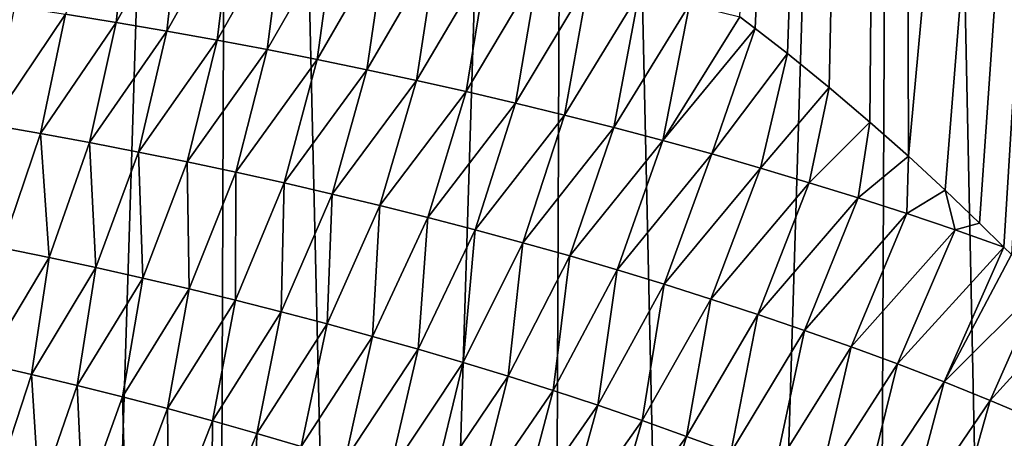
# Model space of a CAD drawing. Header units: metres. Extents: x -105 to 105, y -72 to 59.
# Tile 185 of 256: x 9.24 to 12.59, y -60.9 to -59.48. Entities that reach past the tile are written whole.
import ezdxf

# ---------------------------------------------------------------- set-up
doc = ezdxf.new("R2010")
doc.units = ezdxf.units.M
doc.layers.add('solid_509431_AD150_SW0001', color=7, linetype='CONTINUOUS')

msp = doc.modelspace()

# ---------------------------------------------------------------- linework, layer by layer
at = {"layer": 'solid_509431_AD150_SW0001'}
for points in [[(8.730606, -69.757698, 14.82647), (9.318408, -69.752167, 14.573318), (8.800709, -48.652618, 14.996789)], [(9.318408, -69.752167, 14.573318), (9.97818, -48.652618, 14.469905), (8.800709, -48.652618, 14.996789)], [(9.318408, -69.752167, 14.573318), (9.898882, -69.746346, 14.303777), (9.97818, -48.652618, 14.469905)], [(9.898882, -69.746346, 14.303777), (10.47157, -69.740265, 14.01806), (9.97818, -48.652618, 14.469905)], [(10.47157, -69.740265, 14.01806), (11.124257, -48.652618, 13.877828), (9.97818, -48.652618, 14.469905)], [(10.47157, -69.740265, 14.01806), (11.036022, -69.733932, 13.716391), (11.124257, -48.652618, 13.877828)], [(11.036022, -69.733932, 13.716391), (11.591795, -69.727371, 13.399006), (11.124257, -48.652618, 13.877828)], [(11.591795, -69.727371, 13.399006), (12.235332, -48.652618, 13.222421), (11.124257, -48.652618, 13.877828)], [(11.591795, -69.727371, 13.399006), (12.138451, -69.720604, 13.066155), (12.235332, -48.652618, 13.222421)], [(11.745929, -59.509495, -25.911201), (11.694511, -59.470345, -25.942225), (12.235332, -48.652618, -25.72242)], [(11.855727, -59.595139, -25.844315), (11.745929, -59.509495, -25.911201), (12.235332, -48.652618, -25.72242)], [(11.998171, -59.710548, -25.756235), (11.855727, -59.595139, -25.844315), (12.235332, -48.652618, -25.72242)], [(12.13661, -59.827778, -25.669195), (11.998171, -59.710548, -25.756235), (12.235332, -48.652618, -25.72242)], [(12.268123, -59.943882, -25.58518), (12.13661, -59.827778, -25.669195), (12.235332, -48.652618, -25.72242)], [(12.138451, -69.720604, 13.066155), (12.675557, -69.713654, 12.718102), (12.235332, -48.652618, 13.222421)], [(12.675557, -69.713654, 12.718102), (13.307912, -48.652618, 12.505746), (12.235332, -48.652618, 13.222421)], [(12.268123, -59.943882, -25.58518), (12.235332, -48.652618, -25.72242), (13.307912, -48.652618, -25.005747)], [(12.392693, -60.059097, -25.504381), (12.268123, -59.943882, -25.58518), (13.307912, -48.652618, -25.005747)], [(12.509586, -60.171051, -25.427473), (12.392693, -60.059097, -25.504381), (13.307912, -48.652618, -25.005747)], [(12.592654, -60.25301, -25.372175), (12.509586, -60.171051, -25.427473), (13.307912, -48.652618, -25.005747)], [(12.618174, -60.278664, -25.355076), (12.592654, -60.25301, -25.372175), (13.307912, -48.652618, -25.005747)], [(9.573266, -59.489151, -27.147579), (9.400794, -59.461193, -27.233999), (9.617607, -59.067924, -27.076086)], [(9.573266, -59.489151, -27.147579), (9.617607, -59.067924, -27.076086), (9.793084, -59.093754, -26.988857)], [(9.745039, -59.518463, -27.05979), (9.573266, -59.489151, -27.147579), (9.793084, -59.093754, -26.988857)], [(9.745039, -59.518463, -27.05979), (9.793084, -59.093754, -26.988857), (9.968001, -59.120922, -26.900267)], [(9.91614, -59.549183, -26.970655), (9.745039, -59.518463, -27.05979), (9.968001, -59.120922, -26.900267)], [(9.91614, -59.549183, -26.970655), (9.968001, -59.120922, -26.900267), (10.142381, -59.149487, -26.810333)], [(10.086594, -59.581356, -26.880196), (9.91614, -59.549183, -26.970655), (10.142381, -59.149487, -26.810333)], [(10.086594, -59.581356, -26.880196), (10.142381, -59.149487, -26.810333), (10.316258, -59.179462, -26.719076)], [(10.256444, -59.61496, -26.788429), (10.086594, -59.581356, -26.880196), (10.316258, -59.179462, -26.719076)], [(10.256444, -59.61496, -26.788429), (10.316258, -59.179462, -26.719076), (10.489686, -59.210808, -26.626503)], [(10.425737, -59.649948, -26.695354), (10.256444, -59.61496, -26.788429), (10.489686, -59.210808, -26.626503)], [(10.425737, -59.649948, -26.695354), (10.489686, -59.210808, -26.626503), (10.662714, -59.243481, -26.53261)], [(10.594519, -59.686287, -26.600969), (10.425737, -59.649948, -26.695354), (10.662714, -59.243481, -26.53261)], [(10.594519, -59.686287, -26.600969), (10.662714, -59.243481, -26.53261), (10.83539, -59.277481, -26.437395)], [(10.762834, -59.723999, -26.505281), (10.594519, -59.686287, -26.600969), (10.83539, -59.277481, -26.437395)], [(10.762834, -59.723999, -26.505281), (10.83539, -59.277481, -26.437395), (11.007754, -59.312878, -26.340876)], [(10.930724, -59.763153, -26.40831), (10.762834, -59.723999, -26.505281), (11.007754, -59.312878, -26.340876)], [(10.930724, -59.763153, -26.40831), (11.007754, -59.312878, -26.340876), (11.179847, -59.349739, -26.243073)], [(11.098228, -59.803829, -26.31008), (10.930724, -59.763153, -26.40831), (11.179847, -59.349739, -26.243073)], [(11.098228, -59.803829, -26.31008), (11.179847, -59.349739, -26.243073), (11.351686, -59.388172, -26.144005)], [(11.265356, -59.846153, -26.210613), (11.098228, -59.803829, -26.31008), (11.351686, -59.388172, -26.144005)], [(11.265356, -59.846153, -26.210613), (11.351686, -59.388172, -26.144005), (11.523264, -59.428326, -26.043697)], [(9.146811, -59.837433, -27.437817), (9.227594, -59.434536, -27.319033), (9.400794, -59.461193, -27.233999)], [(11.432102, -59.890282, -26.109949), (11.265356, -59.846153, -26.210613), (11.523264, -59.428326, -26.043697)], [(11.432102, -59.890282, -26.109949), (11.523264, -59.428326, -26.043697), (11.694511, -59.470345, -25.942225)], [(9.314943, -59.866859, -27.353659), (9.146811, -59.837433, -27.437817), (9.400794, -59.461193, -27.233999)], [(9.314943, -59.866859, -27.353659), (9.400794, -59.461193, -27.233999), (9.573266, -59.489151, -27.147579)], [(11.432102, -59.890282, -26.109949), (11.694511, -59.470345, -25.942225), (11.745929, -59.509495, -25.911201)], [(9.482238, -59.897621, -27.268154), (9.314943, -59.866859, -27.353659), (9.573266, -59.489151, -27.147579)], [(9.482238, -59.897621, -27.268154), (9.573266, -59.489151, -27.147579), (9.745039, -59.518463, -27.05979)], [(11.598472, -59.93634, -26.008125), (11.432102, -59.890282, -26.109949), (11.745929, -59.509495, -25.911201)], [(11.598472, -59.93634, -26.008125), (11.745929, -59.509495, -25.911201), (11.855727, -59.595139, -25.844315)], [(9.648724, -59.92976, -27.181326), (9.482238, -59.897621, -27.268154), (9.745039, -59.518463, -27.05979)], [(9.648724, -59.92976, -27.181326), (9.745039, -59.518463, -27.05979), (9.91614, -59.549183, -26.970655)], [(9.814429, -59.963322, -27.093191), (9.648724, -59.92976, -27.181326), (9.91614, -59.549183, -26.970655)], [(9.814429, -59.963322, -27.093191), (9.91614, -59.549183, -26.970655), (10.086594, -59.581356, -26.880196)], [(9.979384, -59.998348, -27.003778), (9.814429, -59.963322, -27.093191), (10.086594, -59.581356, -26.880196)], [(9.979384, -59.998348, -27.003778), (10.086594, -59.581356, -26.880196), (10.256444, -59.61496, -26.788429)], [(10.143626, -60.034809, -26.913101), (9.979384, -59.998348, -27.003778), (10.256444, -59.61496, -26.788429)], [(10.143626, -60.034809, -26.913101), (10.256444, -59.61496, -26.788429), (10.425737, -59.649948, -26.695354)], [(11.764531, -59.984299, -25.905144), (11.598472, -59.93634, -26.008125), (11.855727, -59.595139, -25.844315)], [(11.764531, -59.984299, -25.905144), (11.855727, -59.595139, -25.844315), (11.998171, -59.710548, -25.756235)], [(10.307196, -60.072659, -26.821159), (10.143626, -60.034809, -26.913101), (10.425737, -59.649948, -26.695354)], [(10.307196, -60.072659, -26.821159), (10.425737, -59.649948, -26.695354), (10.594519, -59.686287, -26.600969)], [(10.470135, -60.111851, -26.727949), (10.307196, -60.072659, -26.821159), (10.594519, -59.686287, -26.600969)], [(10.470135, -60.111851, -26.727949), (10.594519, -59.686287, -26.600969), (10.762834, -59.723999, -26.505281)], [(11.930373, -60.034035, -25.80097), (11.764531, -59.984299, -25.905144), (11.998171, -59.710548, -25.756235)], [(11.930373, -60.034035, -25.80097), (11.998171, -59.710548, -25.756235), (12.13661, -59.827778, -25.669195)], [(10.632484, -60.152416, -26.63348), (10.470135, -60.111851, -26.727949), (10.762834, -59.723999, -26.505281)], [(10.632484, -60.152416, -26.63348), (10.762834, -59.723999, -26.505281), (10.930724, -59.763153, -26.40831)], [(10.794291, -60.19442, -26.537777), (10.632484, -60.152416, -26.63348), (10.930724, -59.763153, -26.40831)], [(10.794291, -60.19442, -26.537777), (10.930724, -59.763153, -26.40831), (11.098228, -59.803829, -26.31008)], [(10.955591, -60.237934, -26.440863), (10.794291, -60.19442, -26.537777), (11.098228, -59.803829, -26.31008)], [(10.955591, -60.237934, -26.440863), (11.098228, -59.803829, -26.31008), (11.265356, -59.846153, -26.210613)], [(9.183627, -60.255806, -27.522274), (9.146811, -59.837433, -27.437817), (9.314943, -59.866859, -27.353659)], [(11.1164, -60.283081, -26.342766), (10.955591, -60.237934, -26.440863), (11.265356, -59.846153, -26.210613)], [(11.1164, -60.283081, -26.342766), (11.265356, -59.846153, -26.210613), (11.432102, -59.890282, -26.109949)], [(12.096075, -60.085476, -25.695564), (11.930373, -60.034035, -25.80097), (12.13661, -59.827778, -25.669195)], [(12.096075, -60.085476, -25.695564), (12.13661, -59.827778, -25.669195), (12.268123, -59.943882, -25.58518)], [(9.344267, -60.288559, -27.439245), (9.183627, -60.255806, -27.522274), (9.314943, -59.866859, -27.353659)], [(9.344267, -60.288559, -27.439245), (9.314943, -59.866859, -27.353659), (9.482238, -59.897621, -27.268154)], [(9.504002, -60.32267, -27.354959), (9.344267, -60.288559, -27.439245), (9.482238, -59.897621, -27.268154)], [(9.504002, -60.32267, -27.354959), (9.482238, -59.897621, -27.268154), (9.648724, -59.92976, -27.181326)], [(11.276718, -60.330013, -26.243528), (11.1164, -60.283081, -26.342766), (11.432102, -59.890282, -26.109949)], [(11.276718, -60.330013, -26.243528), (11.432102, -59.890282, -26.109949), (11.598472, -59.93634, -26.008125)], [(9.662861, -60.358177, -27.269438), (9.504002, -60.32267, -27.354959), (9.648724, -59.92976, -27.181326)], [(9.662861, -60.358177, -27.269438), (9.648724, -59.92976, -27.181326), (9.814429, -59.963322, -27.093191)], [(11.43656, -60.378849, -26.14319), (11.276718, -60.330013, -26.243528), (11.598472, -59.93634, -26.008125)], [(11.43656, -60.378849, -26.14319), (11.598472, -59.93634, -26.008125), (11.764531, -59.984299, -25.905144)], [(12.261632, -60.138817, -25.588968), (12.096075, -60.085476, -25.695564), (12.268123, -59.943882, -25.58518)], [(12.261632, -60.138817, -25.588968), (12.268123, -59.943882, -25.58518), (12.392693, -60.059097, -25.504381)], [(9.820873, -60.395115, -27.182707), (9.662861, -60.358177, -27.269438), (9.814429, -59.963322, -27.093191)], [(9.820873, -60.395115, -27.182707), (9.814429, -59.963322, -27.093191), (9.979384, -59.998348, -27.003778)], [(9.97807, -60.433479, -27.094784), (9.820873, -60.395115, -27.182707), (9.979384, -59.998348, -27.003778)], [(9.97807, -60.433479, -27.094784), (9.979384, -59.998348, -27.003778), (10.143626, -60.034809, -26.913101)], [(11.595986, -60.429531, -26.041748), (11.43656, -60.378849, -26.14319), (11.764531, -59.984299, -25.905144)], [(11.595986, -60.429531, -26.041748), (11.764531, -59.984299, -25.905144), (11.930373, -60.034035, -25.80097)], [(10.134487, -60.473213, -27.005672), (9.97807, -60.433479, -27.094784), (10.143626, -60.034809, -26.913101)], [(10.134487, -60.473213, -27.005672), (10.143626, -60.034809, -26.913101), (10.307196, -60.072659, -26.821159)], [(11.755078, -60.481945, -25.939167), (11.595986, -60.429531, -26.041748), (11.930373, -60.034035, -25.80097)], [(11.755078, -60.481945, -25.939167), (11.930373, -60.034035, -25.80097), (12.096075, -60.085476, -25.695564)], [(10.290156, -60.514263, -26.915369), (10.134487, -60.473213, -27.005672), (10.307196, -60.072659, -26.821159)], [(10.290156, -60.514263, -26.915369), (10.307196, -60.072659, -26.821159), (10.470135, -60.111851, -26.727949)], [(12.427009, -60.194366, -25.481276), (12.261632, -60.138817, -25.588968), (12.392693, -60.059097, -25.504381)], [(12.427009, -60.194366, -25.481276), (12.392693, -60.059097, -25.504381), (12.509586, -60.171051, -25.427473)], [(10.445116, -60.556637, -26.823875), (10.290156, -60.514263, -26.915369), (10.470135, -60.111851, -26.727949)], [(10.445116, -60.556637, -26.823875), (10.470135, -60.111851, -26.727949), (10.632484, -60.152416, -26.63348)], [(11.913899, -60.536022, -25.835409), (11.755078, -60.481945, -25.939167), (12.096075, -60.085476, -25.695564)], [(11.913899, -60.536022, -25.835409), (12.096075, -60.085476, -25.695564), (12.261632, -60.138817, -25.588968)], [(12.072447, -60.59198, -25.730528), (11.913899, -60.536022, -25.835409), (12.261632, -60.138817, -25.588968)], [(12.072447, -60.59198, -25.730528), (12.261632, -60.138817, -25.588968), (12.427009, -60.194366, -25.481276)], [(10.599411, -60.600384, -26.731216), (10.445116, -60.556637, -26.823875), (10.632484, -60.152416, -26.63348)], [(10.599411, -60.600384, -26.731216), (10.632484, -60.152416, -26.63348), (10.794291, -60.19442, -26.537777)], [(12.427009, -60.194366, -25.481276), (12.509586, -60.171051, -25.427473), (12.592654, -60.25301, -25.372175)], [(10.753082, -60.645565, -26.637415), (10.599411, -60.600384, -26.731216), (10.794291, -60.19442, -26.537777)], [(10.753082, -60.645565, -26.637415), (10.794291, -60.19442, -26.537777), (10.955591, -60.237934, -26.440863)], [(12.2307, -60.650108, -25.624626), (12.072447, -60.59198, -25.730528), (12.427009, -60.194366, -25.481276)], [(12.2307, -60.650108, -25.624626), (12.427009, -60.194366, -25.481276), (12.592654, -60.25301, -25.372175)], [(10.906157, -60.692276, -26.5425), (10.753082, -60.645565, -26.637415), (10.955591, -60.237934, -26.440863)], [(10.906157, -60.692276, -26.5425), (10.955591, -60.237934, -26.440863), (11.1164, -60.283081, -26.342766)], [(9.12835, -60.650394, -27.677412), (9.183627, -60.255806, -27.522274), (9.344267, -60.288559, -27.439245)], [(11.058643, -60.74065, -26.44651), (10.906157, -60.692276, -26.5425), (11.1164, -60.283081, -26.342766)], [(11.058643, -60.74065, -26.44651), (11.1164, -60.283081, -26.342766), (11.276718, -60.330013, -26.243528)], [(12.388607, -60.710728, -25.517813), (12.2307, -60.650108, -25.624626), (12.592654, -60.25301, -25.372175)], [(12.388607, -60.710728, -25.517813), (12.592654, -60.25301, -25.372175), (12.618174, -60.278664, -25.355076)], [(12.388607, -60.710728, -25.517813), (12.618174, -60.278664, -25.355076), (12.719199, -60.382019, -25.286882)], [(9.284671, -60.686245, -27.595125), (9.12835, -60.650394, -27.677412), (9.344267, -60.288559, -27.439245)], [(9.284671, -60.686245, -27.595125), (9.344267, -60.288559, -27.439245), (9.504002, -60.32267, -27.354959)], [(9.439977, -60.723492, -27.511621), (9.284671, -60.686245, -27.595125), (9.504002, -60.32267, -27.354959)], [(9.439977, -60.723492, -27.511621), (9.504002, -60.32267, -27.354959), (9.662861, -60.358177, -27.269438)], [(11.210552, -60.790817, -26.349491), (11.058643, -60.74065, -26.44651), (11.276718, -60.330013, -26.243528)], [(11.210552, -60.790817, -26.349491), (11.276718, -60.330013, -26.243528), (11.43656, -60.378849, -26.14319)], [(9.594298, -60.762165, -27.426928), (9.439977, -60.723492, -27.511621), (9.662861, -60.358177, -27.269438)], [(9.594298, -60.762165, -27.426928), (9.662861, -60.358177, -27.269438), (9.820873, -60.395115, -27.182707)], [(11.361924, -60.842789, -26.251459), (11.210552, -60.790817, -26.349491), (11.43656, -60.378849, -26.14319)], [(11.361924, -60.842789, -26.251459), (11.43656, -60.378849, -26.14319), (11.595986, -60.429531, -26.041748)], [(12.545977, -60.774117, -25.410147), (12.388607, -60.710728, -25.517813), (12.719199, -60.382019, -25.286882)], [(12.545977, -60.774117, -25.410147), (12.719199, -60.382019, -25.286882), (12.81294, -60.480095, -25.222885)], [(9.747666, -60.802303, -27.34107), (9.594298, -60.762165, -27.426928), (9.820873, -60.395115, -27.182707)], [(9.747666, -60.802303, -27.34107), (9.820873, -60.395115, -27.182707), (9.97807, -60.433479, -27.094784)], [(9.900112, -60.843864, -27.254063), (9.747666, -60.802303, -27.34107), (9.97807, -60.433479, -27.094784)], [(9.900112, -60.843864, -27.254063), (9.97807, -60.433479, -27.094784), (10.134487, -60.473213, -27.005672)], [(11.512823, -60.89645, -26.15239), (11.361924, -60.842789, -26.251459), (11.595986, -60.429531, -26.041748)], [(11.512823, -60.89645, -26.15239), (11.595986, -60.429531, -26.041748), (11.755078, -60.481945, -25.939167)], [(10.051662, -60.886803, -27.165905), (9.900112, -60.843864, -27.254063), (10.134487, -60.473213, -27.005672)], [(10.051662, -60.886803, -27.165905), (10.134487, -60.473213, -27.005672), (10.290156, -60.514263, -26.915369)], [(11.66331, -60.951698, -26.052233), (11.512823, -60.89645, -26.15239), (11.755078, -60.481945, -25.939167)], [(11.66331, -60.951698, -26.052233), (11.755078, -60.481945, -25.939167), (11.913899, -60.536022, -25.835409)], [(12.702586, -60.840565, -25.301701), (12.545977, -60.774117, -25.410147), (12.81294, -60.480095, -25.222885)], [(10.202348, -60.931057, -27.076593), (10.051662, -60.886803, -27.165905), (10.290156, -60.514263, -26.915369)], [(10.202348, -60.931057, -27.076593), (10.290156, -60.514263, -26.915369), (10.445116, -60.556637, -26.823875)], [(11.81341, -61.008625, -25.95101), (11.66331, -60.951698, -26.052233), (11.913899, -60.536022, -25.835409)], [(11.81341, -61.008625, -25.95101), (11.913899, -60.536022, -25.835409), (12.072447, -60.59198, -25.730528)], [(10.352208, -60.97665, -26.986139), (10.202348, -60.931057, -27.076593), (10.445116, -60.556637, -26.823875)], [(10.352208, -60.97665, -26.986139), (10.445116, -60.556637, -26.823875), (10.599411, -60.600384, -26.731216)], [(10.501287, -61.023632, -26.894566), (10.352208, -60.97665, -26.986139), (10.599411, -60.600384, -26.731216)], [(10.501287, -61.023632, -26.894566), (10.599411, -60.600384, -26.731216), (10.753082, -60.645565, -26.637415)], [(11.963117, -61.067509, -25.848812), (11.81341, -61.008625, -25.95101), (12.072447, -60.59198, -25.730528)], [(11.963117, -61.067509, -25.848812), (12.072447, -60.59198, -25.730528), (12.2307, -60.650108, -25.624626)], [(9.16213, -61.058155, -27.809744), (9.12835, -60.650394, -27.677412), (9.284671, -60.686245, -27.595125)], [(10.64963, -61.07206, -26.801903), (10.501287, -61.023632, -26.894566), (10.753082, -60.645565, -26.637415)], [(10.64963, -61.07206, -26.801903), (10.753082, -60.645565, -26.637415), (10.906157, -60.692276, -26.5425)], [(12.112419, -61.128628, -25.745752), (11.963117, -61.067509, -25.848812), (12.2307, -60.650108, -25.624626)], [(12.112419, -61.128628, -25.745752), (12.2307, -60.650108, -25.624626), (12.388607, -60.710728, -25.517813)], [(9.311158, -61.097286, -27.729057), (9.16213, -61.058155, -27.809744), (9.284671, -60.686245, -27.595125)], [(9.311158, -61.097286, -27.729057), (9.284671, -60.686245, -27.595125), (9.439977, -60.723492, -27.511621)], [(10.797257, -61.122044, -26.708181), (10.64963, -61.07206, -26.801903), (10.906157, -60.692276, -26.5425)], [(10.797257, -61.122044, -26.708181), (10.906157, -60.692276, -26.5425), (11.058643, -60.74065, -26.44651)], [(12.261205, -61.192268, -25.641916), (12.112419, -61.128628, -25.745752), (12.388607, -60.710728, -25.517813)], [(12.261205, -61.192268, -25.641916), (12.388607, -60.710728, -25.517813), (12.545977, -60.774117, -25.410147)], [(9.459114, -61.137821, -27.647253), (9.311158, -61.097286, -27.729057), (9.439977, -60.723492, -27.511621)], [(9.459114, -61.137821, -27.647253), (9.439977, -60.723492, -27.511621), (9.594298, -60.762165, -27.426928)], [(10.944187, -61.173706, -26.613449), (10.797257, -61.122044, -26.708181), (11.058643, -60.74065, -26.44651)], [(10.944187, -61.173706, -26.613449), (11.058643, -60.74065, -26.44651), (11.210552, -60.790817, -26.349491)], [(9.606028, -61.17979, -27.56436), (9.459114, -61.137821, -27.647253), (9.594298, -60.762165, -27.426928)], [(9.606028, -61.17979, -27.56436), (9.594298, -60.762165, -27.426928), (9.747666, -60.802303, -27.34107)], [(12.409282, -61.258701, -25.537369), (12.261205, -61.192268, -25.641916), (12.545977, -60.774117, -25.410147)], [(12.409282, -61.258701, -25.537369), (12.545977, -60.774117, -25.410147), (12.702586, -60.840565, -25.301701)], [(9.751926, -61.223167, -27.480394), (9.606028, -61.17979, -27.56436), (9.747666, -60.802303, -27.34107)], [(9.751926, -61.223167, -27.480394), (9.747666, -60.802303, -27.34107), (9.900112, -60.843864, -27.254063)], [(11.090439, -61.227169, -26.51775), (10.944187, -61.173706, -26.613449), (11.210552, -60.790817, -26.349491)], [(11.090439, -61.227169, -26.51775), (11.210552, -60.790817, -26.349491), (11.361924, -60.842789, -26.251459)], [(9.896834, -61.267902, -27.395359), (9.751926, -61.223167, -27.480394), (9.900112, -60.843864, -27.254063)], [(9.896834, -61.267902, -27.395359), (9.900112, -60.843864, -27.254063), (10.051662, -60.886803, -27.165905)], [(11.236056, -61.282372, -26.421085), (11.090439, -61.227169, -26.51775), (11.361924, -60.842789, -26.251459)], [(11.236056, -61.282372, -26.421085), (11.361924, -60.842789, -26.251459), (11.512823, -60.89645, -26.15239)], [(12.556512, -61.328102, -25.432175), (12.409282, -61.258701, -25.537369), (12.702586, -60.840565, -25.301701)], [(12.556512, -61.328102, -25.432175), (12.702586, -60.840565, -25.301701), (12.858588, -60.909798, -25.192406)], [(10.040774, -61.313938, -27.309252), (9.896834, -61.267902, -27.395359), (10.051662, -60.886803, -27.165905)], [(10.040774, -61.313938, -27.309252), (10.051662, -60.886803, -27.165905), (10.202348, -60.931057, -27.076593)], [(11.381094, -61.339203, -26.323421), (11.236056, -61.282372, -26.421085), (11.512823, -60.89645, -26.15239)], [(11.381094, -61.339203, -26.323421), (11.512823, -60.89645, -26.15239), (11.66331, -60.951698, -26.052233)]]:
    msp.add_3dface(points, dxfattribs=at)

doc.saveas('drawing.dxf')
